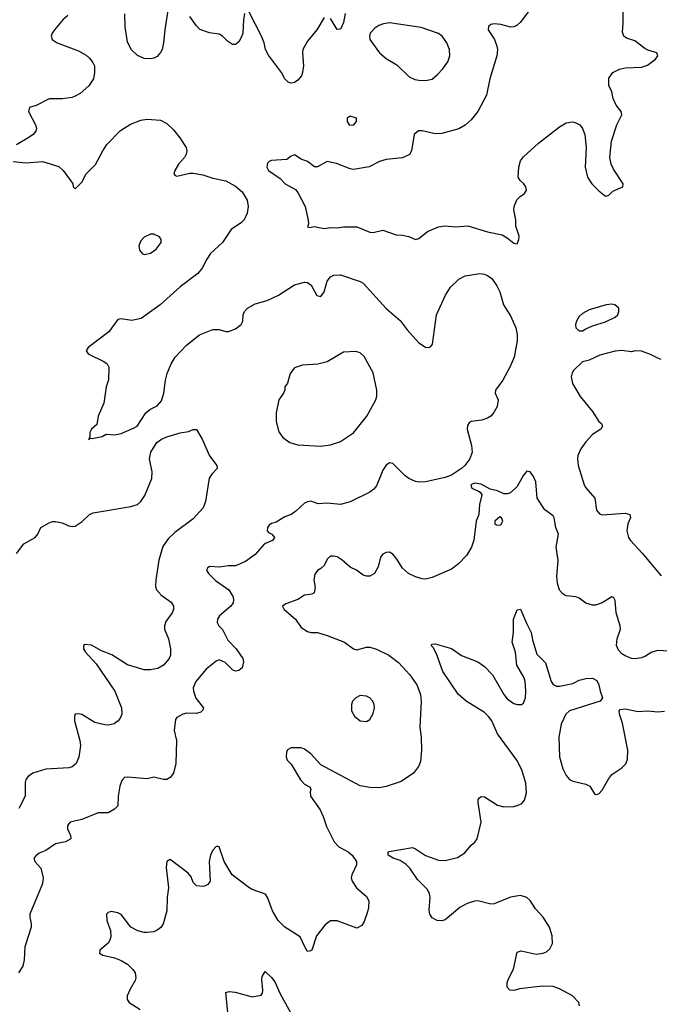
# Model space of a CAD drawing. Header units: inches. Extents: x 1603819 to 1745079, y 385938 to 533966.
# Tile 172 of 256: x 1645930 to 1649839, y 467499 to 473512. Entities that reach past the tile are written whole.
import ezdxf

# ---------------------------------------------------------------- set-up
doc = ezdxf.new("R2010")
doc.units = ezdxf.units.IN
doc.header["$MEASUREMENT"] = 0
doc.layers.add('B6446', color=7, linetype='Continuous')
doc.layers.add('B6447', color=7, linetype='Continuous')

msp = doc.modelspace()

# ---------------------------------------------------------------- linework, layer by layer
at = {"layer": 'B6446', "color": 5}
for points, elevation in [([(1647227.3, 470000), (1647233.5, 469990), (1647236.9, 469970), (1647234, 469950), (1647221.1, 469930), (1647152.3, 469870), (1647139.7, 469850), (1647138, 469830), (1647147.3, 469810), (1647170, 469786.6), (1647202.6, 469722.6), (1647253.2, 469670), (1647294, 469610), (1647299, 469590), (1647290, 469554), (1647270, 469538), (1647250, 469532), (1647230, 469542), (1647186.8, 469586.8), (1647150, 469602.8), (1647130, 469594.8), (1647070, 469545.5), (1647007, 469470), (1646989.7, 469430.3), (1646991.8, 469410), (1647007.6, 469367.6), (1647052.7, 469310), (1647050, 469294), (1647038, 469282), (1647010, 469274.8), (1646950, 469276.3), (1646928, 469270), (1646890, 469251), (1646882, 469238), (1646873.6, 469170), (1646887.6, 469110), (1646884.7, 468970), (1646869.7, 468910.3), (1646850, 468883.8), (1646830, 468872.4), (1646810, 468872.4), (1646750, 468885.5), (1646710, 468875.5), (1646590, 468886.4), (1646570, 468883), (1646555.1, 468864.9), (1646542, 468830), (1646531.3, 468770), (1646529.4, 468710.6), (1646510, 468690.8), (1646470, 468667.3), (1646410, 468668), (1646310, 468626.4), (1646239, 468610), (1646222, 468590), (1646222, 468570), (1646241.2, 468530), (1646242, 468510), (1646210, 468490.8), (1646150, 468478), (1646090, 468437.6), (1646050, 468421.1), (1646030, 468407.7), (1646017.6, 468390), (1646023.6, 468370), (1646058.9, 468330), (1646073, 468270), (1646071.6, 468250), (1646067, 468230), (1645991.6, 468050), (1645991.6, 468030), (1646001.1, 467990), (1645999.8, 467970), (1645962.4, 467850), (1645957.2, 467770), (1645949, 467731), (1645923.5, 467690)], 360), ([(1646793.1, 470000), (1646855.1, 469955.1), (1646869.5, 469930), (1646869.6, 469910), (1646862, 469890), (1646823.1, 469836.9), (1646814.8, 469810), (1646816, 469790), (1646840.4, 469730), (1646850.9, 469670), (1646851.9, 469630), (1646844.4, 469610), (1646810, 469570.3), (1646775.1, 469550), (1646730, 469540.8), (1646690, 469541.8), (1646590, 469571.5), (1646492.7, 469632.7), (1646430, 469657.4), (1646370, 469691.6), (1646330, 469696.4), (1646319.3, 469690), (1646320.7, 469670), (1646333.3, 469650), (1646397.2, 469577.2), (1646511.6, 469410), (1646552.6, 469310), (1646553.6, 469270), (1646546.6, 469250), (1646532.7, 469230), (1646508, 469212), (1646470, 469203.7), (1646450, 469204.9), (1646390, 469220.3), (1646310, 469268.4), (1646290, 469272.7), (1646269.7, 469270.3), (1646264.7, 469255.3), (1646266, 469230), (1646298.6, 469110), (1646301.8, 469078.2), (1646292.5, 469007.5), (1646276.3, 468970), (1646250.9, 468949.1), (1646230, 468943.6), (1646090, 468933.6), (1646010.9, 468909.1), (1645982.9, 468890), (1645968, 468872), (1645964, 468856), (1645963.9, 468770), (1645925, 468695)], 380), ([(1647689.3, 470000), (1647670, 469997.1), (1647629.8, 469970.2), (1647556.1, 469943.9), (1647536, 469930), (1647547.3, 469910), (1647615.4, 469850), (1647650, 469799.6), (1647690, 469775.6), (1647710, 469769.6), (1647750.4, 469769.6), (1647810, 469751.7), (1647916, 469710), (1647970, 469669.6), (1647990, 469662.9), (1648050, 469679.1), (1648070, 469679.2), (1648110, 469667.2), (1648186.6, 469630), (1648246.2, 469586.2), (1648314, 469510), (1648356.3, 469450), (1648380.5, 469390), (1648384.7, 469350), (1648375.1, 469190), (1648384.4, 469130), (1648386, 469050), (1648379.2, 468980.8), (1648367.3, 468950), (1648337, 468910), (1648261.8, 468858.2), (1648170, 468828.9), (1648130, 468821.1), (1648070, 468822), (1648010, 468833.1), (1647770, 468961.3), (1647710, 469028), (1647670, 469056.3), (1647650, 469064), (1647590, 469064), (1647567, 469053), (1647560.9, 469039.1), (1647559.3, 469010), (1647565.2, 468990), (1647590, 468965.2), (1647645.7, 468870), (1647670, 468842.9), (1647705.2, 468825.2), (1647709.3, 468810), (1647704.7, 468795.3), (1647707.4, 468770), (1647766.2, 468686.2), (1647785.3, 468645.3), (1647805.1, 468585.1), (1647853, 468490), (1647879.8, 468459.8), (1647937, 468430), (1647962.9, 468410), (1647989.6, 468370), (1647989.6, 468350), (1647959.7, 468290), (1647956.3, 468270), (1647961.3, 468250), (1647988.9, 468208.9), (1648050, 468156.2), (1648063.6, 468130), (1648062.9, 468090), (1648056.6, 468063.4), (1648035.9, 468004.1), (1648020.9, 467979.1), (1647990, 467964), (1647870, 468008.4), (1647830, 468008.2), (1647796.1, 467983.9), (1647744.1, 467915.9), (1647715.3, 467830), (1647710, 467824.7), (1647690, 467822), (1647672, 467850), (1647644.7, 467910), (1647550, 467970.3), (1647510.2, 468010.2), (1647475.2, 468070), (1647447.5, 468147.5), (1647431.5, 468171.5), (1647350, 468200.3), (1647330, 468211.7), (1647227.9, 468290), (1647179, 468370), (1647150, 468461), (1647142, 468462), (1647130, 468462), (1647110, 468439.1), (1647096.3, 468410), (1647087.8, 468370), (1647093.6, 468250), (1647079.3, 468230), (1647060.1, 468219.9), (1647050, 468217.1), (1647010, 468222.4), (1646990, 468242.8), (1646977.6, 468277.6), (1646960.3, 468300.3), (1646850, 468382.8), (1646830, 468371), (1646826.2, 468333.8), (1646838.9, 468210), (1646831.1, 468150), (1646829.8, 468070), (1646807.3, 467990), (1646792.3, 467967.7), (1646769.7, 467950.3), (1646750, 467941.3), (1646710, 467936.1), (1646690, 467936.9), (1646652.7, 467947.3), (1646610, 467970.2), (1646550, 468046), (1646530, 468057.1), (1646490, 468064.9), (1646470, 468058.8), (1646461.2, 468050), (1646463.1, 468010), (1646485.1, 467950), (1646487.3, 467910), (1646482, 467890), (1646470, 467872.7), (1646419.3, 467830), (1646417.2, 467810), (1646438.3, 467798.3), (1646510, 467782.5), (1646550, 467766.6), (1646590, 467743.1), (1646623, 467710), (1646635.1, 467690), (1646640.7, 467659.3), (1646636.6, 467643.4), (1646604.5, 467590), (1646587.3, 467550), (1646587.9, 467527.9), (1646599.3, 467510), (1646667.5, 467467.5)], 340), ([(1649894.8, 469654.8), (1649830, 469658.9), (1649793.2, 469650), (1649755.3, 469624.7), (1649730, 469614.6), (1649691.2, 469608.8), (1649670, 469610.3), (1649630, 469625.7), (1649610, 469639.5), (1649590, 469661.6), (1649578.3, 469690), (1649582.3, 469730), (1649601.3, 469790), (1649600.2, 469810), (1649576.5, 469890), (1649570, 469964.7), (1649560.4, 469980.4), (1649550, 469986.4), (1649490, 469950.3), (1649450, 469937), (1649430, 469937), (1649390, 469948.5), (1649350, 469978.4), (1649330, 469986.4), (1649270, 469993), (1649258.2, 470000)], 340), ([(1649351.3, 467490), (1649347.8, 467510), (1649308, 467550), (1649230, 467593), (1649190, 467607.2), (1649130, 467609.8), (1649070, 467604.1), (1648987, 467593), (1648950, 467582.4), (1648925.3, 467585.3), (1648910, 467604), (1648909.7, 467629.7), (1648915.1, 467650), (1648947.3, 467712.7), (1648970, 467816.3), (1648995.6, 467824.4), (1649085.6, 467805.6), (1649130, 467810.2), (1649150, 467819), (1649170, 467836.5), (1649185.5, 467870), (1649183.8, 467916.2), (1649168, 467970), (1649129.3, 468030), (1649082.5, 468082.5), (1649050, 468131.9), (1649030, 468150.5), (1648990, 468163.4), (1648930, 468153.4), (1648830, 468112.3), (1648810, 468111), (1648730, 468129.8), (1648710, 468128.2), (1648665.7, 468114.3), (1648619.5, 468090), (1648530, 468014), (1648510, 468007.3), (1648482, 468010), (1648450, 468026), (1648437.6, 468050), (1648432.9, 468072.9), (1648439.3, 468150), (1648434.9, 468174.9), (1648421, 468201), (1648361, 468261), (1648314, 468330), (1648292.6, 468352.6), (1648255.9, 468375.9), (1648212.7, 468390), (1648182, 468410), (1648182, 468430), (1648187.5, 468432.5), (1648330, 468456), (1648350, 468447.6), (1648410, 468406.7), (1648490, 468379.6), (1648530, 468376.4), (1648605.1, 468394.9), (1648650, 468422.8), (1648689.4, 468470), (1648711.2, 468488.8), (1648725.1, 468510), (1648749.6, 468610), (1648731.5, 468730), (1648732, 468750), (1648739.6, 468760.4), (1648750, 468768), (1648770, 468764.9), (1648850, 468714.9), (1648890, 468704.6), (1648950, 468707), (1648970, 468711.8), (1648996.3, 468723.7), (1649014.8, 468745.2), (1649027.9, 468790), (1649023.2, 468850), (1648999, 468930), (1648969.2, 468990), (1648850, 469150.6), (1648815, 469230), (1648796.3, 469256.3), (1648770, 469279.9), (1648659.6, 469350), (1648610, 469393.3), (1648516.9, 469530), (1648478, 469638), (1648457, 469677), (1648444, 469690), (1648450, 469698), (1648470, 469700.7), (1648570, 469670.4), (1648630, 469627.7), (1648731, 469590), (1648770, 469560.7), (1648820.4, 469510), (1648890, 469390.3), (1648910, 469364.9), (1648950, 469335.8), (1648971, 469329), (1648996, 469330), (1649010, 469337.6), (1649020.8, 469370), (1649023.4, 469410), (1649019.6, 469470), (1649012.4, 469492.4), (1648968.7, 469570), (1648959.9, 469650), (1648939.8, 469710), (1648949, 469770), (1648948.3, 469850), (1648970, 469907.3), (1648990, 469911.3), (1649026.5, 469826.5), (1649056.5, 469770), (1649064.5, 469724.5), (1649090, 469636), (1649143, 469583), (1649179.1, 469470), (1649190, 469451), (1649210, 469440.7), (1649230, 469442), (1649310, 469458.4), (1649350, 469477.6), (1649390, 469488.4), (1649430.4, 469490.4), (1649456.4, 469476.4), (1649470.4, 469450.4), (1649477.3, 469410), (1649491.3, 469370), (1649478, 469350), (1649290, 469289.8), (1649268.4, 469270), (1649238.9, 469210), (1649224.2, 469130), (1649228.8, 469010), (1649250, 468937.1), (1649270, 468896.4), (1649291.2, 468871.2), (1649310, 468861.5), (1649390, 468843.1), (1649414, 468830), (1649443.4, 468783.4), (1649450, 468778.8), (1649470, 468784), (1649490, 468806.8), (1649530, 468877.3), (1649550, 468902), (1649610, 468942.8), (1649633.8, 468966.2), (1649644.8, 468995.2), (1649646.3, 469050), (1649614.6, 469214.6), (1649595.1, 469270), (1649594, 469290), (1649600.9, 469299.1), (1649630, 469303), (1649710, 469286.4), (1649770, 469290.3), (1649830, 469284.4), (1649870, 469288)], 320), ([(1647201.7, 467450), (1647189.5, 467570.5), (1647210, 467576.4), (1647247.2, 467572.8), (1647350, 467544), (1647405.8, 467554.2), (1647413.6, 467566.4), (1647415.6, 467584.4), (1647409.8, 467649.8), (1647412.5, 467667.5), (1647430, 467698), (1647470, 467662.6), (1647490, 467635.8), (1647522.3, 467562.3), (1647596, 467430)], 320)]:
    msp.add_lwpolyline(points, dxfattribs=dict(at, elevation=elevation))
at = {"layer": 'B6446', "color": 5, "elevation": 360}
msp.add_lwpolyline([(1648010, 469384.2), (1647984, 469370), (1647963.8, 469350), (1647957.1, 469330), (1647958, 469290), (1647977.3, 469257.3), (1648010, 469230.6), (1648050, 469225.5), (1648070, 469238.8), (1648090, 469274.8), (1648099.1, 469310), (1648096.8, 469330), (1648088.2, 469350), (1648069.5, 469370), (1648050, 469380.4)], close=True, dxfattribs=at)
at = {"layer": 'B6447', "color": 5}
for points, elevation in [([(1649130, 473683.9), (1648990, 473496.5), (1648970, 473477.7), (1648950, 473467.9), (1648930, 473466.7), (1648870, 473482.6), (1648830, 473486.4), (1648810, 473482), (1648796, 473470), (1648794, 473450), (1648831.5, 473391.5), (1648847.2, 473350), (1648850.7, 473330), (1648846.3, 473290), (1648803.2, 473150), (1648783.9, 473050), (1648729.7, 472950), (1648690, 472900.3), (1648652.4, 472867.6), (1648614.5, 472845.5), (1648510, 472815.8), (1648470, 472814.4), (1648390, 472832.7), (1648367.5, 472832.5), (1648341.2, 472810), (1648325.6, 472710), (1648312.1, 472687.9), (1648270, 472667.4), (1648170, 472657.6), (1648130, 472646.4), (1648066.1, 472613.9), (1647970, 472597), (1647950, 472600.3), (1647866.6, 472633.4), (1647810, 472644.7), (1647750, 472612), (1647732.7, 472612.7), (1647690, 472644.7), (1647650, 472658.8), (1647610, 472686), (1647590, 472678), (1647562, 472658), (1647470, 472652), (1647454.6, 472645.4), (1647445.2, 472634.8), (1647441.2, 472610), (1647450, 472589.6), (1647521.7, 472541.7), (1647552.3, 472510), (1647614.9, 472474.9), (1647630, 472456), (1647675.6, 472370), (1647692.9, 472287.1), (1647694.6, 472265.4), (1647690, 472246), (1647703.1, 472243.1), (1647730, 472249.2), (1647790, 472236.2), (1647830, 472242.9), (1647870, 472239.5), (1647910, 472247.3), (1647990, 472246), (1648070, 472214), (1648090, 472211.8), (1648150, 472226), (1648230, 472196.9), (1648270, 472195.8), (1648308.3, 472188.3), (1648350, 472169.5), (1648370, 472175.1), (1648423, 472217), (1648490, 472246.2), (1648530, 472253.3), (1648592.7, 472247.3), (1648670, 472252.4), (1648790, 472215.1), (1648878, 472198), (1648910, 472179.5), (1648950, 472146), (1648970, 472142), (1648981.6, 472170), (1648982.4, 472190), (1648961.6, 472250), (1648961.6, 472290), (1648950.4, 472350), (1648952.7, 472370), (1648968.5, 472411.5), (1648988.4, 472431.6), (1649016, 472450), (1649027.3, 472470), (1649023, 472490), (1649010.4, 472510), (1648988.9, 472528.9), (1648977.6, 472550), (1648980.9, 472610), (1648991.7, 472650), (1649010, 472674.3), (1649101.6, 472758.4), (1649230, 472857.8), (1649270, 472881.4), (1649310, 472887), (1649330, 472882.5), (1649354, 472870), (1649370, 472848), (1649384.3, 472810), (1649392.7, 472730), (1649385.1, 472610), (1649400.5, 472550), (1649427, 472510), (1649470, 472466), (1649510, 472433.2), (1649530, 472439), (1649554.9, 472465.1), (1649616, 472490), (1649617.3, 472510), (1649558.5, 472598.5), (1649545.7, 472630), (1649536.9, 472670), (1649547.2, 472770), (1649580.4, 472870), (1649610.4, 472930), (1649605.5, 472950), (1649576.3, 472990), (1649558, 473030), (1649548, 473070), (1649530.5, 473110.5), (1649530, 473155.3), (1649554.8, 473190), (1649596, 473210), (1649630, 473217.3), (1649730, 473221.5), (1649766.8, 473233.2), (1649816.3, 473270), (1649830.7, 473290.7), (1649824.7, 473310), (1649770, 473324.4), (1649750, 473334.9), (1649690, 473381.6), (1649639, 473399), (1649622, 473410), (1649614.6, 473434.6), (1649618.9, 473490), (1649617.3, 473557.3)], 340), ([(1646223.8, 473536.2), (1646194, 473510), (1646144, 473450), (1646129, 473430), (1646122, 473410), (1646128, 473390), (1646159, 473370), (1646290, 473321.7), (1646335.5, 473295.5), (1646357.4, 473277.4), (1646378, 473250), (1646386.6, 473230), (1646388.4, 473190), (1646382, 473150), (1646353.3, 473106.7), (1646299.5, 473060.5), (1646270, 473044.9), (1646250, 473037), (1646190, 473028), (1646110, 473027.7), (1646030, 472987.3), (1645990, 472976), (1645984.5, 472950), (1646026, 472870), (1646032, 472850), (1646029.6, 472830), (1646012, 472810), (1645987, 472793), (1645910, 472747.7)], 360), ([(1646838.6, 473581.4), (1646816.9, 473450), (1646809.6, 473370), (1646800.7, 473330), (1646790, 473310.8), (1646770, 473287.3), (1646750, 473276.3), (1646730, 473272.7), (1646690, 473275.3), (1646650, 473293.4), (1646611.7, 473330), (1646590, 473376), (1646574.6, 473465.4), (1646572.2, 473547.8)], 360), ([(1647305.1, 473550), (1647298.3, 473510), (1647294.8, 473430), (1647286, 473406), (1647270, 473376.3), (1647256.1, 473363.9), (1647250, 473359.1), (1647230, 473360.5), (1647199.9, 473379.9), (1647170.3, 473410.3), (1647150, 473423), (1647090, 473430.4), (1647031.8, 473451.8), (1647010, 473474), (1646970.6, 473530)], 360), ([(1647790, 473524.7), (1647746.6, 473450), (1647690, 473380.7), (1647661.3, 473330), (1647658.7, 473310), (1647663.7, 473230), (1647659.3, 473190), (1647651.7, 473168.3), (1647630, 473142.8), (1647610, 473127.3), (1647590, 473124), (1647570, 473130.8), (1647550.8, 473150), (1647530.6, 473190), (1647450, 473295.5), (1647433.1, 473330), (1647424.6, 473370), (1647408.8, 473410), (1647330, 473560.7)], 360), ([(1647919, 473550), (1647910, 473494), (1647890, 473454), (1647870, 473452), (1647830, 473518)], 360), ([(1645890, 472645.1), (1645970, 472638), (1646070, 472644.5), (1646170, 472615.1), (1646195.6, 472590), (1646241.2, 472530), (1646255.3, 472510), (1646258, 472490), (1646270, 472478), (1646310, 472519), (1646336.3, 472570), (1646393.7, 472626.3), (1646437.5, 472710), (1646463.5, 472750), (1646545.6, 472834.4), (1646607, 472873), (1646670, 472898.3), (1646710, 472904.8), (1646790, 472897.3), (1646830, 472877.3), (1646870, 472839.8), (1646909.8, 472790), (1646947.3, 472730), (1646951, 472710), (1646946.9, 472690), (1646937.4, 472670), (1646901.7, 472630), (1646878.3, 472590), (1646872, 472570), (1646880.7, 472560.7), (1646890, 472556.9), (1646970, 472575), (1646990, 472574.8), (1647050, 472563.8), (1647110, 472544.2), (1647190, 472526.9), (1647250, 472494.3), (1647290, 472460.5), (1647319.8, 472410), (1647325.6, 472370), (1647319.8, 472330), (1647301.3, 472290), (1647286.5, 472273.5), (1647222.9, 472230), (1647169.8, 472150), (1647096.6, 472083.4), (1647073.9, 472050), (1647045.9, 471994.1), (1647018.8, 471961.2), (1646910, 471880.2), (1646788, 471770), (1646672.4, 471687.6), (1646615.1, 471675.1), (1646550, 471684.9), (1646530, 471680.7), (1646474.2, 471605.8), (1646349.3, 471510), (1646337.2, 471490), (1646349, 471470), (1646445.1, 471425.1), (1646465.2, 471410), (1646475.1, 471390), (1646472.1, 471312.1), (1646459.5, 471270), (1646444.5, 471170), (1646409.7, 471090), (1646400.7, 471039.3), (1646369.6, 471010), (1646359.6, 470990), (1646358, 470962), (1646350, 470948), (1646363.6, 470956.4), (1646373.6, 470953.6), (1646434.6, 470965.4), (1646459.6, 470980.4), (1646510, 470976), (1646550, 470984.5), (1646630, 471018.4), (1646647.3, 471030), (1646700.4, 471110), (1646726, 471130), (1646770, 471154), (1646796, 471184), (1646811.3, 471230), (1646821.1, 471310), (1646831.8, 471350), (1646856.5, 471410), (1646879.7, 471450), (1646950, 471524), (1647030, 471586.3), (1647110, 471620.3), (1647150, 471619.8), (1647190, 471606.8), (1647206.4, 471606.4), (1647250, 471623.4), (1647283.5, 471650), (1647293.7, 471670), (1647296.2, 471710), (1647303.6, 471730), (1647323.1, 471750), (1647370, 471775.3), (1647442.9, 471797.1), (1647511.4, 471828.6), (1647610, 471892.3), (1647670, 471908.3), (1647690, 471906.6), (1647711.2, 471890), (1647746.3, 471826.3), (1647770, 471822), (1647790, 471849), (1647810, 471915.6), (1647830, 471941.1), (1647850, 471952), (1647890, 471952.9), (1648011.7, 471911.7), (1648030, 471901.6), (1648170, 471747.6), (1648254.6, 471674.6), (1648297.5, 471617.5), (1648370, 471538), (1648410, 471512), (1648430, 471509.5), (1648443.4, 471516.6), (1648452.4, 471530), (1648478, 471710), (1648531.5, 471830), (1648562.7, 471877.3), (1648613.7, 471926.3), (1648652.7, 471947.3), (1648742, 471962), (1648770, 471958), (1648789.8, 471949.8), (1648815.1, 471930), (1648846.8, 471886.8), (1648864, 471850), (1648886.3, 471770), (1648930, 471703.7), (1648962, 471630), (1648969.7, 471590), (1648969.6, 471550), (1648951.6, 471450), (1648927.3, 471392.7), (1648883.6, 471310), (1648838.4, 471250), (1648835.1, 471230), (1648853.6, 471190), (1648847.6, 471150), (1648828.2, 471111.8), (1648809.7, 471090.3), (1648790, 471077.1), (1648754.9, 471065.1), (1648690, 471057.1), (1648677.2, 471050), (1648666.3, 471033.7), (1648664.2, 471010), (1648691.8, 470911.8), (1648695.3, 470870), (1648681, 470830), (1648650.9, 470790), (1648629.7, 470770), (1648570, 470730.2), (1648530, 470715.2), (1648410, 470688.8), (1648370, 470687.2), (1648350, 470690.3), (1648307.7, 470710), (1648285.9, 470725.9), (1648210, 470800.7), (1648190, 470804.9), (1648170, 470790.7), (1648150, 470760.7), (1648110, 470663.8), (1648094.7, 470645.3), (1648070, 470626.3), (1647950, 470567.9), (1647890.3, 470550.3), (1647810, 470559.3), (1647754.4, 470554.4), (1647710.4, 470570.4), (1647690, 470568), (1647670, 470558), (1647618.4, 470510), (1647590, 470490.3), (1647550, 470475.6), (1647498, 470442), (1647470, 470434.6), (1647455.5, 470424.5), (1647445.7, 470410), (1647443.5, 470390), (1647450, 470380.7), (1647471.8, 470370), (1647487.6, 470350), (1647475.6, 470330), (1647427, 470310), (1647370, 470244.9), (1647310, 470202), (1647250, 470175.5), (1647203.9, 470176.1), (1647150, 470168.9), (1647090, 470171.6), (1647077.2, 470162.8), (1647071.6, 470150), (1647084.8, 470130), (1647127.7, 470087.7), (1647208.6, 470030), (1647227.3, 470000)], 360), ([(1649850, 471437.2), (1649830, 471443.7), (1649786.2, 471466.2), (1649730, 471486.6), (1649691, 471489), (1649670, 471484), (1649610, 471492), (1649570, 471487.8), (1649476.5, 471463.5), (1649410, 471431.8), (1649370, 471421.2), (1649314.8, 471370), (1649305.8, 471354.2), (1649300.7, 471330), (1649307.7, 471290), (1649356.3, 471210), (1649430, 471119.1), (1649470, 471058), (1649485.4, 471045.4), (1649491, 471030), (1649482, 471010), (1649430, 470978.4), (1649390, 470933.6), (1649359, 470890), (1649341.3, 470850), (1649338.5, 470830), (1649342.3, 470790), (1649380.9, 470670), (1649390, 470653), (1649446, 470590), (1649455.3, 470515.3), (1649474.4, 470494.4), (1649490, 470486.8), (1649630, 470497.3), (1649658, 470490), (1649662.8, 470470), (1649647.7, 470432.3), (1649641.6, 470390), (1649650.4, 470350), (1649662.4, 470330), (1649734.4, 470254.4), (1649850, 470115.5)], 360), ([(1645910, 470252.3), (1645956.4, 470310), (1646025.5, 470350), (1646042, 470370), (1646058.8, 470410), (1646110, 470439.5), (1646130, 470446.6), (1646150, 470447), (1646190, 470438.4), (1646230, 470420.7), (1646250, 470416.2), (1646270, 470418.4), (1646312.5, 470447.5), (1646357.3, 470490), (1646379.2, 470500.8), (1646610, 470537.7), (1646650, 470551.5), (1646671.1, 470568.9), (1646695.1, 470604.9), (1646738.8, 470710), (1646739.7, 470750), (1646724.1, 470830), (1646732.2, 470870), (1646769.1, 470930), (1646796.3, 470950), (1646830, 470964.4), (1646910, 470987.8), (1646962.8, 470997.2), (1646990, 471009.2), (1647010, 471009), (1647044.5, 470950), (1647090, 470849), (1647135.3, 470790), (1647138, 470770), (1647103.9, 470736.1), (1647088.2, 470711.8), (1647065.8, 470570), (1647050.9, 470530), (1646990, 470463.7), (1646879.2, 470380.8), (1646838.3, 470341.7), (1646805.9, 470294.1), (1646781.2, 470210), (1646762.5, 470090), (1646760.2, 470050), (1646765.5, 470030), (1646790, 470002.3), (1646793.1, 470000)], 380), ([(1649258.2, 470000), (1649250, 470004.9), (1649230, 470027.3), (1649217, 470070), (1649211.9, 470111.9), (1649220.2, 470210), (1649208.8, 470290), (1649222.6, 470370), (1649207, 470410), (1649196, 470470), (1649190, 470482), (1649139, 470519), (1649092.7, 470590), (1649083.7, 470690), (1649070, 470722.8), (1649050, 470751), (1649030, 470754.8), (1649010, 470730.7), (1648970, 470660.4), (1648930, 470623), (1648910, 470615.5), (1648890, 470616.3), (1648850, 470633.4), (1648804.9, 470644.9), (1648750, 470674.9), (1648710, 470680.4), (1648688.3, 470670), (1648694, 470650), (1648733.2, 470633.2), (1648745.2, 470625.2), (1648755.3, 470610), (1648740.9, 470550), (1648735.3, 470490), (1648719.5, 470450), (1648706.2, 470333.8), (1648692, 470290), (1648660.1, 470239.9), (1648612.2, 470187.8), (1648570, 470156.4), (1648450, 470104.4), (1648410, 470094.9), (1648390, 470097.1), (1648350, 470108.4), (1648306.8, 470130), (1648270, 470162.8), (1648236, 470216), (1648210, 470246.8), (1648190, 470258.8), (1648170, 470257.3), (1648150, 470247.3), (1648135.1, 470230), (1648122, 470170), (1648097.6, 470130), (1648070, 470112.4), (1648050, 470112.7), (1648030, 470119.3), (1647988.8, 470148.8), (1647950, 470168.5), (1647901.6, 470210), (1647870, 470230.3), (1647850, 470235.8), (1647830, 470234.9), (1647810, 470217.3), (1647790, 470179.1), (1647770, 470159.3), (1647750, 470148), (1647734.8, 470125.2), (1647728.2, 470090), (1647735.1, 470044.9), (1647729.3, 470010.7), (1647716, 470004), (1647689.3, 470000)], 340)]:
    msp.add_lwpolyline(points, dxfattribs=dict(at, elevation=elevation))
for points, elevation in [([(1648190, 473492.5), (1648153, 473487), (1648124.6, 473475.4), (1648100.7, 473459.3), (1648073, 473430), (1648067.3, 473410), (1648070.4, 473390), (1648128.5, 473310), (1648170, 473274), (1648235.4, 473235.4), (1648310, 473163), (1648346.1, 473146.1), (1648370, 473141.3), (1648410, 473139.5), (1648450, 473148.5), (1648484.2, 473175.8), (1648514.5, 473210), (1648546.2, 473253.8), (1648559.5, 473290), (1648556.9, 473330), (1648540.5, 473370), (1648511.6, 473410), (1648490, 473427.6), (1648383.3, 473463.3)], 360), ([(1647950, 472922), (1647932, 472910), (1647931.3, 472890), (1647944.7, 472870), (1647970, 472867.3), (1647988.7, 472890), (1647988, 472910)], 360), ([(1646750, 472200.9), (1646730, 472200.9), (1646690, 472182.7), (1646670, 472162), (1646659.1, 472130), (1646663.4, 472103.4), (1646681.6, 472081.6), (1646690, 472077.3), (1646730, 472084.9), (1646765.2, 472110), (1646794, 472150), (1646795.3, 472170), (1646784.7, 472184.7)], 380), ([(1649550, 471774.5), (1649514, 471770), (1649410, 471739.3), (1649370, 471718), (1649350, 471698), (1649333, 471670), (1649327, 471650), (1649328.5, 471630), (1649350, 471610.8), (1649370, 471610.8), (1649390, 471624), (1649430, 471642), (1649510, 471666.8), (1649570, 471694.8), (1649585.2, 471710), (1649592.3, 471730), (1649592.3, 471750), (1649568, 471770)], 360), ([(1647984.8, 471484.8), (1647910, 471480.7), (1647810, 471421.3), (1647751.5, 471408.5), (1647657.6, 471402.4), (1647610, 471384.5), (1647583.8, 471350), (1647567.7, 471292.3), (1647551.3, 471270), (1647551, 471250), (1647542.8, 471230), (1647514.9, 471190), (1647498, 471110), (1647498.5, 471058.5), (1647514.3, 470994.3), (1647539, 470959), (1647580.7, 470930), (1647630, 470914.6), (1647770, 470908), (1647830, 470916.1), (1647890, 470936), (1647970.7, 470989.3), (1648052.4, 471090), (1648106.3, 471190), (1648113, 471213), (1648113, 471250), (1648090, 471354), (1648034.5, 471454.5), (1648010, 471477)], 380), ([(1648864.7, 470475.3), (1648834, 470450), (1648834, 470430), (1648850, 470424.7), (1648870, 470426.8), (1648882, 470450), (1648874, 470470)], 340)]:
    msp.add_lwpolyline(points, close=True, dxfattribs=dict(at, elevation=elevation))

doc.saveas('drawing.dxf')
